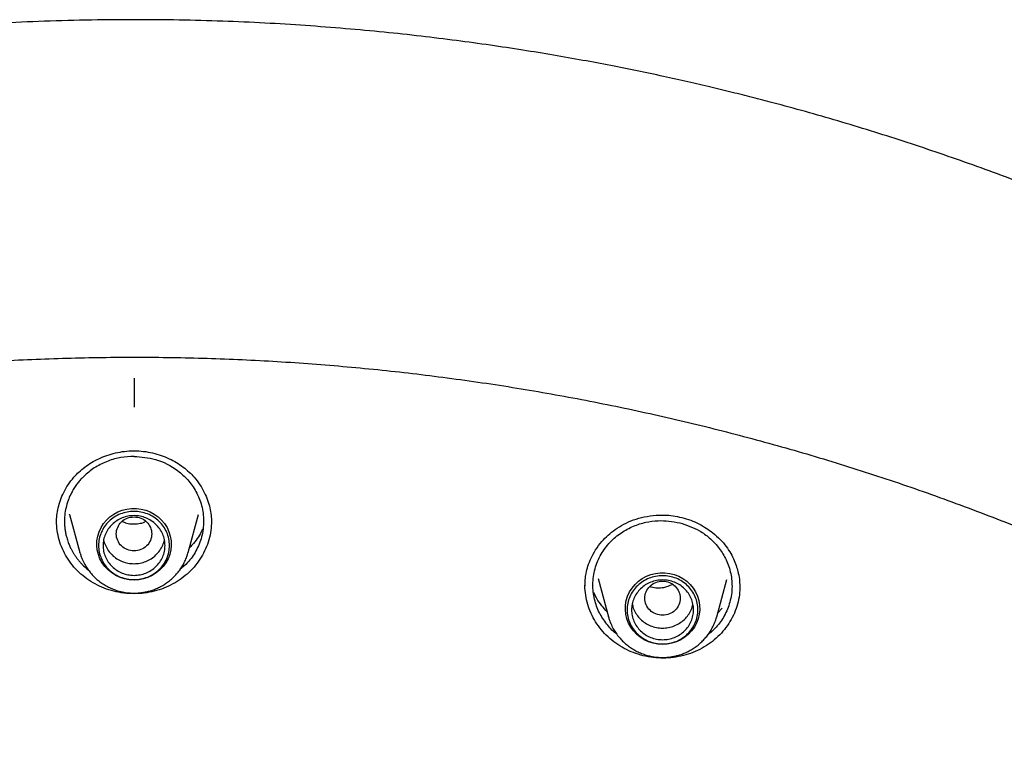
# Model space of a CAD drawing. Header units: millimetres. Extents: x 8 to 1762, y 12 to 2705.
# Tile 91 of 115: x 853 to 875, y 2340 to 2357. Entities that reach past the tile are written whole.
import ezdxf

# ---------------------------------------------------------------- set-up
doc = ezdxf.new("R2010")
doc.units = ezdxf.units.MM

msp = doc.modelspace()

# ---------------------------------------------------------------- linework, layer by layer
at = {"color": 7, "linetype": 'Continuous', "lineweight": 30}
for p, q in [((854.04, 2345.714), (854.271, 2344.86)), ((856.717, 2344.86), (856.948, 2345.714)), ((854.245, 2344.956), (854.232, 2344.968)), ((854.277, 2344.838), (854.271, 2344.86)), ((865.681, 2344.102), (865.685, 2344.178)), ((865.973, 2344.273), (866.208, 2343.407)), ((868.654, 2343.407), (868.881, 2344.248)), ((868.775, 2343.598), (868.678, 2343.496)), ((866.214, 2343.385), (866.208, 2343.407))]:
    msp.add_line(p, q, dxfattribs=at)
at = {"color": 7, "linetype": 'Continuous', "lineweight": 30, "flags": 128}
for points in [[(855.494, 2344.234), (855.386, 2344.241), (855.281, 2344.261), (855.178, 2344.294), (855.081, 2344.339), (854.991, 2344.395), (854.909, 2344.463), (854.837, 2344.539), (854.775, 2344.624), (854.725, 2344.716), (854.688, 2344.814), (854.664, 2344.915), (854.654, 2345.018), (854.657, 2345.122), (854.675, 2345.224), (854.705, 2345.324), (854.749, 2345.419), (854.805, 2345.508), (854.872, 2345.589), (854.949, 2345.661), (855.035, 2345.723), (855.129, 2345.774), (855.229, 2345.813), (855.333, 2345.839), (855.44, 2345.852), (855.548, 2345.852), (855.654, 2345.839), (855.759, 2345.813), (855.858, 2345.774), (855.952, 2345.723), (856.039, 2345.661), (856.116, 2345.589), (856.183, 2345.508), (856.239, 2345.419), (856.282, 2345.324), (856.313, 2345.224), (856.33, 2345.122), (856.334, 2345.018), (856.323, 2344.915), (856.299, 2344.814), (856.262, 2344.716), (856.212, 2344.624), (856.151, 2344.539), (856.078, 2344.463), (855.996, 2344.395), (855.906, 2344.339), (855.809, 2344.294), (855.707, 2344.261), (855.601, 2344.241), (855.494, 2344.234)], [(867.431, 2342.781), (867.323, 2342.788), (867.218, 2342.808), (867.116, 2342.84), (867.019, 2342.886), (866.928, 2342.942), (866.846, 2343.009), (866.774, 2343.086), (866.712, 2343.171), (866.662, 2343.263), (866.625, 2343.361), (866.601, 2343.462), (866.591, 2343.565), (866.594, 2343.669), (866.612, 2343.771), (866.642, 2343.871), (866.686, 2343.966), (866.742, 2344.054), (866.809, 2344.135), (866.886, 2344.208), (866.972, 2344.27), (867.066, 2344.321), (867.166, 2344.36), (867.27, 2344.386), (867.377, 2344.399), (867.485, 2344.399), (867.592, 2344.386), (867.696, 2344.36), (867.796, 2344.321), (867.889, 2344.27), (867.976, 2344.208), (868.053, 2344.135), (868.12, 2344.054), (868.176, 2343.966), (868.22, 2343.871), (868.25, 2343.771), (868.267, 2343.669), (868.271, 2343.565), (868.26, 2343.462), (868.237, 2343.361), (868.199, 2343.263), (868.15, 2343.171), (868.088, 2343.086), (868.016, 2343.009), (867.934, 2342.942), (867.843, 2342.886), (867.746, 2342.84), (867.644, 2342.808), (867.538, 2342.788), (867.431, 2342.781)]]:
    msp.add_lwpolyline(points, dxfattribs=at)
at = {"color": 7, "linetype": 'Continuous', "lineweight": 30}
for points, knots in [([(855.494, 2356.893), (855.128, 2356.891), (854.408, 2356.887), (853.348, 2356.855), (852.326, 2356.807), (851.342, 2356.743), (850.397, 2356.665), (849.507, 2356.576), (848.67, 2356.48), (847.885, 2356.379), (847.134, 2356.271), (846.418, 2356.159), (845.684, 2356.035), (844.938, 2355.898), (844.187, 2355.749), (843.488, 2355.601), (842.883, 2355.466), (842.365, 2355.344), (841.92, 2355.235), (841.49, 2355.127), (840.715, 2354.924), (839.588, 2354.609), (838.113, 2354.152), (836.634, 2353.649), (835.154, 2353.098), (833.681, 2352.501), (832.242, 2351.869), (830.842, 2351.207), (829.48, 2350.517), (828.138, 2349.789), (826.819, 2349.026), (825.523, 2348.226), (824.25, 2347.392), (822.962, 2346.493), (821.66, 2345.529), (820.351, 2344.494), (819.075, 2343.421), (817.834, 2342.31), (816.667, 2341.197), (815.569, 2340.087), (814.539, 2338.984), (813.541, 2337.854), (812.578, 2336.696), (811.648, 2335.513), (810.754, 2334.304), (809.919, 2333.106), (809.141, 2331.922), (808.416, 2330.754), (807.724, 2329.568), (807.062, 2328.363), (806.429, 2327.134), (805.872, 2325.978), (805.384, 2324.899), (804.958, 2323.901), (804.55, 2322.886), (804.161, 2321.857), (803.823, 2320.901), (803.536, 2320.036), (803.298, 2319.279), (803.083, 2318.556), (802.889, 2317.868), (802.741, 2317.314), (802.632, 2316.886), (802.555, 2316.577), (802.482, 2316.277), (802.414, 2315.985), (802.347, 2315.694), (802.279, 2315.386), (802.203, 2315.038), (802.119, 2314.642), (802.029, 2314.196), (801.934, 2313.711), (801.838, 2313.186), (801.742, 2312.635), (801.649, 2312.059), (801.559, 2311.461), (801.479, 2310.876), (801.409, 2310.318), (801.351, 2309.815), (801.303, 2309.36), (801.265, 2308.965), (801.235, 2308.627), (801.21, 2308.329), (801.191, 2308.071), (801.175, 2307.853), (801.166, 2307.721), (801.162, 2307.661)], [0, 0, 0, 0, 0.013384, 0.026313, 0.038787, 0.050806, 0.06237, 0.073479, 0.083537, 0.093191, 0.10244, 0.111285, 0.119725, 0.129707, 0.139056, 0.147774, 0.15586, 0.16177, 0.16729, 0.172639, 0.178008, 0.196652, 0.215534, 0.234655, 0.254014, 0.27354, 0.293071, 0.311822, 0.330573, 0.349325, 0.368077, 0.386831, 0.405584, 0.424337, 0.444966, 0.465594, 0.486223, 0.506853, 0.527483, 0.546238, 0.564994, 0.583751, 0.602508, 0.621265, 0.640022, 0.65878, 0.675975, 0.693171, 0.710366, 0.727562, 0.744859, 0.762365, 0.775874, 0.789505, 0.803258, 0.817133, 0.831044, 0.841536, 0.851544, 0.861068, 0.870108, 0.878663, 0.882833, 0.886877, 0.890795, 0.894588, 0.898273, 0.902212, 0.906552, 0.911791, 0.917516, 0.923728, 0.930428, 0.937615, 0.944764, 0.952337, 0.960336, 0.96692, 0.973438, 0.979326, 0.984042, 0.988248, 0.991945, 0.995135, 0.997819, 1, 1, 1, 1]), ([(909.826, 2307.661), (909.821, 2307.727), (909.811, 2307.874), (909.794, 2308.117), (909.771, 2308.407), (909.742, 2308.745), (909.707, 2309.127), (909.664, 2309.552), (909.614, 2310.018), (909.556, 2310.506), (909.484, 2311.061), (909.4, 2311.657), (909.303, 2312.284), (909.205, 2312.872), (909.108, 2313.419), (909.017, 2313.902), (908.933, 2314.324), (908.858, 2314.689), (908.787, 2315.027), (908.72, 2315.338), (908.656, 2315.623), (908.567, 2316.016), (908.443, 2316.54), (908.283, 2317.174), (908.116, 2317.805), (907.942, 2318.426), (907.751, 2319.077), (907.541, 2319.755), (907.312, 2320.461), (907.063, 2321.19), (906.725, 2322.134), (906.288, 2323.274), (905.741, 2324.591), (905.147, 2325.916), (904.504, 2327.247), (903.809, 2328.584), (903.079, 2329.894), (902.313, 2331.181), (901.508, 2332.447), (900.668, 2333.691), (899.762, 2334.952), (898.787, 2336.227), (897.74, 2337.51), (896.652, 2338.761), (895.524, 2339.979), (894.393, 2341.126), (893.263, 2342.206), (892.14, 2343.221), (890.987, 2344.204), (889.806, 2345.156), (888.598, 2346.075), (887.364, 2346.961), (886.062, 2347.842), (884.691, 2348.712), (883.248, 2349.565), (881.779, 2350.376), (880.284, 2351.141), (878.792, 2351.849), (877.306, 2352.501), (875.833, 2353.098), (874.353, 2353.649), (872.874, 2354.152), (871.399, 2354.609), (870.261, 2354.928), (869.463, 2355.135), (868.997, 2355.253), (868.511, 2355.37), (867.993, 2355.491), (867.437, 2355.615), (866.856, 2355.738), (866.25, 2355.859), (865.621, 2355.977), (864.959, 2356.094), (864.262, 2356.209), (863.531, 2356.319), (862.765, 2356.424), (861.965, 2356.522), (861.131, 2356.613), (860.262, 2356.693), (859.365, 2356.762), (858.44, 2356.819), (857.487, 2356.86), (856.501, 2356.888), (855.833, 2356.891), (855.494, 2356.893)], [0, 0, 0, 0, 0.002399, 0.005393, 0.008987, 0.013183, 0.017982, 0.023285, 0.02917, 0.03552, 0.041718, 0.050158, 0.058109, 0.065572, 0.072547, 0.079035, 0.084069, 0.088765, 0.093123, 0.097143, 0.100826, 0.104219, 0.112485, 0.121337, 0.129095, 0.137252, 0.14581, 0.154769, 0.164127, 0.173886, 0.183862, 0.201996, 0.21992, 0.237635, 0.256722, 0.275564, 0.294323, 0.313082, 0.33184, 0.350598, 0.369356, 0.389989, 0.410621, 0.431254, 0.451885, 0.472516, 0.491271, 0.510025, 0.528779, 0.547533, 0.566286, 0.585039, 0.603792, 0.624421, 0.645049, 0.665676, 0.686302, 0.706928, 0.726459, 0.745985, 0.765345, 0.784465, 0.803347, 0.821991, 0.827789, 0.833566, 0.839611, 0.84611, 0.853065, 0.860475, 0.867878, 0.875685, 0.883897, 0.892513, 0.901534, 0.910959, 0.920789, 0.931022, 0.941661, 0.952703, 0.963942, 0.975571, 0.987591, 1, 1, 1, 1]), ([(804.728, 2309.982), (804.779, 2310.202), (804.888, 2310.672), (805.07, 2311.386), (805.268, 2312.125), (805.479, 2312.861), (805.701, 2313.594), (805.935, 2314.323), (806.18, 2315.049), (806.437, 2315.771), (806.705, 2316.49), (806.985, 2317.204), (807.275, 2317.914), (807.577, 2318.62), (807.89, 2319.321), (808.214, 2320.018), (808.55, 2320.71), (808.896, 2321.397), (809.252, 2322.078), (809.62, 2322.754), (809.998, 2323.425), (810.387, 2324.09), (810.786, 2324.75), (811.196, 2325.403), (811.616, 2326.051), (812.046, 2326.692), (812.486, 2327.327), (812.937, 2327.955), (813.397, 2328.576), (813.867, 2329.191), (814.346, 2329.799), (814.835, 2330.399), (815.334, 2330.993), (815.842, 2331.579), (816.359, 2332.157), (816.885, 2332.728), (817.42, 2333.291), (817.964, 2333.846), (818.517, 2334.393), (819.078, 2334.932), (819.648, 2335.462), (820.226, 2335.984), (820.812, 2336.498), (821.407, 2337.003), (822.009, 2337.499), (822.619, 2337.986), (823.237, 2338.464), (823.862, 2338.933), (824.494, 2339.393), (825.134, 2339.844), (825.781, 2340.285), (826.434, 2340.716), (827.095, 2341.138), (827.762, 2341.55), (828.435, 2341.952), (829.115, 2342.345), (829.801, 2342.727), (830.493, 2343.099), (831.19, 2343.461), (831.894, 2343.813), (832.602, 2344.154), (833.316, 2344.485), (834.036, 2344.805), (834.76, 2345.115), (835.489, 2345.414), (836.222, 2345.703), (836.961, 2345.98), (837.703, 2346.247), (838.45, 2346.502), (839.2, 2346.747), (839.954, 2346.981), (840.712, 2347.204), (841.474, 2347.415), (842.238, 2347.615), (843.006, 2347.804), (843.776, 2347.982), (844.55, 2348.148), (845.326, 2348.303), (846.104, 2348.447), (846.884, 2348.579), (847.667, 2348.7), (848.451, 2348.809), (849.237, 2348.907), (850.024, 2348.993), (850.812, 2349.067), (851.602, 2349.13), (852.393, 2349.181), (853.184, 2349.221), (853.976, 2349.249), (854.768, 2349.266), (855.56, 2349.271), (856.353, 2349.264), (857.145, 2349.245), (857.936, 2349.215), (858.728, 2349.174), (859.518, 2349.12), (860.307, 2349.055), (861.096, 2348.979), (861.883, 2348.891), (862.668, 2348.791), (863.452, 2348.68), (864.234, 2348.558), (865.014, 2348.424), (865.792, 2348.278), (866.568, 2348.121), (867.341, 2347.953), (868.111, 2347.773), (868.878, 2347.582), (869.642, 2347.38), (870.403, 2347.167), (871.16, 2346.943), (871.914, 2346.707), (872.664, 2346.46), (873.409, 2346.203), (874.151, 2345.934), (874.889, 2345.655), (875.621, 2345.365), (876.35, 2345.064), (877.073, 2344.752), (877.791, 2344.43), (878.505, 2344.098), (879.212, 2343.755), (879.915, 2343.401), (880.611, 2343.037), (881.302, 2342.664), (881.987, 2342.28), (882.666, 2341.886), (883.338, 2341.482), (884.004, 2341.068), (884.663, 2340.645), (885.316, 2340.211), (885.961, 2339.769), (886.6, 2339.317), (887.231, 2338.855), (887.855, 2338.385), (888.471, 2337.905), (889.08, 2337.416), (889.681, 2336.919), (890.274, 2336.413), (890.859, 2335.898), (891.435, 2335.374), (892.004, 2334.842), (892.564, 2334.302), (893.115, 2333.754), (893.657, 2333.197), (894.191, 2332.633), (894.716, 2332.061), (895.231, 2331.481), (895.738, 2330.894), (896.235, 2330.299), (896.722, 2329.698), (897.2, 2329.089), (897.668, 2328.473), (898.127, 2327.85), (898.575, 2327.221), (899.014, 2326.585), (899.442, 2325.943), (899.861, 2325.295), (900.269, 2324.64), (900.666, 2323.98), (901.053, 2323.314), (901.43, 2322.642), (901.795, 2321.965), (902.15, 2321.282), (902.495, 2320.595), (902.828, 2319.902), (903.15, 2319.205), (903.461, 2318.502), (903.762, 2317.796), (904.05, 2317.085), (904.328, 2316.37), (904.594, 2315.651), (904.849, 2314.928), (905.092, 2314.202), (905.324, 2313.472), (905.545, 2312.738), (905.753, 2312.002), (905.95, 2311.262), (906.135, 2310.52), (906.257, 2310.008), (906.314, 2309.743), (906.317, 2309.727)], [0, 0, 0, 0, 0.004998, 0.010618, 0.016239, 0.021859, 0.02748, 0.0331, 0.03872, 0.044341, 0.049961, 0.055581, 0.061202, 0.066822, 0.072442, 0.078062, 0.083683, 0.089303, 0.094923, 0.100543, 0.106163, 0.111783, 0.117403, 0.123023, 0.128643, 0.134263, 0.139883, 0.145503, 0.151123, 0.156743, 0.162363, 0.167983, 0.173602, 0.179222, 0.184842, 0.190462, 0.196081, 0.201701, 0.20732, 0.21294, 0.21856, 0.224179, 0.229799, 0.235418, 0.241038, 0.246657, 0.252276, 0.257896, 0.263515, 0.269134, 0.274754, 0.280373, 0.285992, 0.291612, 0.297231, 0.30285, 0.308469, 0.314088, 0.319707, 0.325326, 0.330946, 0.336565, 0.342184, 0.347803, 0.353422, 0.359041, 0.36466, 0.370279, 0.375898, 0.381517, 0.387136, 0.392754, 0.398373, 0.403992, 0.409611, 0.41523, 0.420849, 0.426468, 0.432087, 0.437705, 0.443324, 0.448943, 0.454562, 0.460181, 0.465799, 0.471418, 0.477037, 0.482656, 0.488275, 0.493893, 0.499512, 0.505131, 0.51075, 0.516369, 0.521987, 0.527606, 0.533225, 0.538844, 0.544462, 0.550081, 0.5557, 0.561319, 0.566938, 0.572556, 0.578175, 0.583794, 0.589413, 0.595032, 0.600651, 0.60627, 0.611888, 0.617507, 0.623126, 0.628745, 0.634364, 0.639983, 0.645602, 0.651221, 0.65684, 0.662459, 0.668078, 0.673697, 0.679316, 0.684935, 0.690554, 0.696173, 0.701792, 0.707411, 0.713031, 0.71865, 0.724269, 0.729888, 0.735507, 0.741127, 0.746746, 0.752365, 0.757985, 0.763604, 0.769223, 0.774843, 0.780462, 0.786082, 0.791701, 0.797321, 0.80294, 0.80856, 0.81418, 0.819799, 0.825419, 0.831039, 0.836658, 0.842278, 0.847898, 0.853518, 0.859137, 0.864757, 0.870377, 0.875997, 0.881617, 0.887237, 0.892857, 0.898477, 0.904097, 0.909717, 0.915337, 0.920957, 0.926578, 0.932198, 0.937818, 0.943438, 0.949058, 0.954679, 0.960299, 0.965919, 0.97154, 0.97716, 0.98278, 0.988401, 0.994021, 0.999642, 1, 1, 1, 1]), ([(855.494, 2348.795), (855.494, 2348.782), (855.494, 2348.756), (855.494, 2348.696), (855.495, 2348.619), (855.495, 2348.528), (855.494, 2348.428), (855.494, 2348.327), (855.494, 2348.229), (855.494, 2348.169), (855.494, 2348.14)], [0, 0, 0, 0, 0.1161955, 0.2395431, 0.3681816, 0.4996629, 0.631193, 0.7599719, 0.8835354, 1, 1, 1, 1]), ([(853.744, 2345.536), (853.745, 2345.59), (853.749, 2345.7), (853.779, 2345.868), (853.829, 2346.041), (853.904, 2346.217), (854.005, 2346.392), (854.122, 2346.546), (854.25, 2346.678), (854.383, 2346.79), (854.534, 2346.891), (854.7, 2346.979), (854.882, 2347.053), (855.076, 2347.109), (855.282, 2347.147), (855.423, 2347.152), (855.494, 2347.154)], [0, 0, 0, 0, 0.064287, 0.132067, 0.203353, 0.278087, 0.356154, 0.437434, 0.500491, 0.565565, 0.63288, 0.702396, 0.774006, 0.847563, 0.922921, 1, 1, 1, 1]), ([(855.494, 2347.028), (855.395, 2347.023), (855.195, 2347.013), (854.901, 2346.93), (854.669, 2346.817), (854.499, 2346.7), (854.397, 2346.614), (854.317, 2346.536), (854.255, 2346.466), (854.194, 2346.388), (854.134, 2346.3), (854.073, 2346.193), (854.014, 2346.064), (853.964, 2345.91), (853.93, 2345.742), (853.921, 2345.607), (853.923, 2345.512), (853.926, 2345.462), (853.93, 2345.413), (853.936, 2345.367), (853.944, 2345.322), (853.952, 2345.279), (853.962, 2345.237), (853.979, 2345.172), (854.005, 2345.089), (854.042, 2344.999), (854.078, 2344.927), (854.111, 2344.866), (854.147, 2344.807), (854.186, 2344.75), (854.227, 2344.695), (854.27, 2344.643), (854.345, 2344.56), (854.413, 2344.502), (854.464, 2344.458)], [0, 0, 0, 0, 0.0773886, 0.1570253, 0.2389709, 0.2808829, 0.3233966, 0.3467666, 0.3721239, 0.3994718, 0.4288139, 0.4601538, 0.5021378, 0.5472562, 0.5955177, 0.6469313, 0.6615317, 0.6756869, 0.6893965, 0.7026601, 0.7154775, 0.7278482, 0.7397719, 0.7512484, 0.7843942, 0.8131132, 0.8325773, 0.8518737, 0.8710025, 0.8899633, 0.908756, 0.9273805, 0.9458367, 1, 1, 1, 1]), ([(855.494, 2347.154), (855.565, 2347.152), (855.706, 2347.147), (855.911, 2347.109), (856.106, 2347.053), (856.287, 2346.979), (856.454, 2346.891), (856.604, 2346.79), (856.738, 2346.678), (856.866, 2346.546), (856.983, 2346.392), (857.083, 2346.217), (857.158, 2346.041), (857.209, 2345.868), (857.239, 2345.7), (857.242, 2345.59), (857.244, 2345.536)], [0, 0, 0, 0, 0.077079, 0.152437, 0.225994, 0.297604, 0.36712, 0.434435, 0.499509, 0.562566, 0.643846, 0.721913, 0.796647, 0.867933, 0.935713, 1, 1, 1, 1]), ([(855.494, 2347.028), (855.657, 2347.015), (856.012, 2346.985), (856.426, 2346.768), (856.719, 2346.5), (856.907, 2346.232), (857.035, 2345.914), (857.081, 2345.563), (857.035, 2345.212), (856.905, 2344.894), (856.735, 2344.642), (856.591, 2344.52), (856.531, 2344.469)], [0, 0, 0, 0, 0.1285583, 0.2790792, 0.3630878, 0.4527749, 0.5481852, 0.6493654, 0.7506235, 0.8462356, 0.9361636, 1, 1, 1, 1]), ([(854.04, 2345.714), (854.039, 2345.715), (854.039, 2345.717), (854.038, 2345.72), (854.038, 2345.72)], [0, 0, 0, 0, 0.645134, 1, 1, 1, 1]), ([(855.494, 2345.663), (855.442, 2345.657), (855.337, 2345.645), (855.203, 2345.557), (855.115, 2345.429), (855.083, 2345.277), (855.115, 2345.126), (855.203, 2344.998), (855.337, 2344.913), (855.494, 2344.882), (855.651, 2344.913), (855.784, 2344.998), (855.872, 2345.126), (855.905, 2345.277), (855.872, 2345.429), (855.784, 2345.557), (855.651, 2345.645), (855.546, 2345.657), (855.494, 2345.663)], [0, 0, 0, 0, 0.0625, 0.125, 0.1875, 0.25, 0.3125, 0.375, 0.4375, 0.5, 0.5625, 0.625, 0.6875, 0.75, 0.8125, 0.875, 0.9375, 1, 1, 1, 1]), ([(865.679, 2344.113), (865.681, 2344.155), (865.683, 2344.246), (865.704, 2344.393), (865.745, 2344.557), (865.815, 2344.735), (865.919, 2344.924), (866.049, 2345.097), (866.199, 2345.251), (866.363, 2345.383), (866.555, 2345.501), (866.775, 2345.598), (867.021, 2345.667), (867.258, 2345.701), (867.476, 2345.704), (867.67, 2345.69), (867.8, 2345.662), (867.865, 2345.648)], [0, 0, 0, 0, 0.043913, 0.094865, 0.152833, 0.217988, 0.290445, 0.370185, 0.43473, 0.503262, 0.575797, 0.6523, 0.732823, 0.817482, 0.876311, 0.937105, 1, 1, 1, 1]), ([(867.865, 2345.648), (867.933, 2345.629), (868.067, 2345.591), (868.251, 2345.507), (868.418, 2345.411), (868.581, 2345.294), (868.733, 2345.155), (868.869, 2344.997), (868.973, 2344.838), (869.051, 2344.682), (869.105, 2344.533), (869.147, 2344.376), (869.172, 2344.22), (869.174, 2344.112), (869.176, 2344.066)], [0, 0, 0, 0, 0.091381, 0.179122, 0.263164, 0.343376, 0.444125, 0.537677, 0.624086, 0.704016, 0.777596, 0.844713, 0.933023, 1, 1, 1, 1]), ([(855.494, 2343.925), (855.417, 2343.928), (855.263, 2343.933), (855.037, 2343.978), (854.819, 2344.047), (854.614, 2344.142), (854.423, 2344.262), (854.249, 2344.404), (854.098, 2344.567), (853.972, 2344.746), (853.871, 2344.939), (853.799, 2345.141), (853.752, 2345.35), (853.746, 2345.492), (853.744, 2345.563)], [0, 0, 0, 0, 0.084076, 0.167484, 0.250567, 0.333611, 0.416892, 0.500718, 0.584591, 0.667981, 0.751111, 0.834128, 0.917157, 1, 1, 1, 1]), ([(855.222, 2345.559), (855.257, 2345.546), (855.334, 2345.515), (855.464, 2345.497), (855.601, 2345.508), (855.705, 2345.527), (855.752, 2345.556), (855.76, 2345.561)], [0, 0, 0, 0, 0.2034552, 0.4499843, 0.6962531, 0.949254, 1, 1, 1, 1]), ([(857.244, 2345.563), (857.241, 2345.492), (857.235, 2345.35), (857.189, 2345.141), (857.116, 2344.939), (857.016, 2344.746), (856.889, 2344.567), (856.738, 2344.404), (856.565, 2344.262), (856.374, 2344.142), (856.168, 2344.047), (855.951, 2343.978), (855.725, 2343.933), (855.571, 2343.928), (855.494, 2343.925)], [0, 0, 0, 0, 0.082843, 0.165872, 0.248889, 0.332019, 0.415409, 0.499282, 0.583108, 0.666389, 0.749433, 0.832516, 0.915924, 1, 1, 1, 1]), ([(866.395, 2343.015), (866.386, 2343.021), (866.298, 2343.084), (866.159, 2343.243), (865.991, 2343.498), (865.881, 2343.803), (865.842, 2344.141), (865.891, 2344.491), (866.028, 2344.818), (866.236, 2345.095), (866.488, 2345.308), (866.764, 2345.457), (867.047, 2345.545), (867.401, 2345.596), (867.656, 2345.555), (867.818, 2345.528)], [0, 0, 0, 0, 0.007651, 0.078587, 0.154607, 0.235687, 0.3218, 0.412911, 0.503938, 0.589856, 0.670708, 0.746535, 0.817375, 0.883267, 1, 1, 1, 1]), ([(867.818, 2345.528), (867.973, 2345.476), (868.216, 2345.395), (868.498, 2345.188), (868.699, 2344.981), (868.864, 2344.723), (868.975, 2344.419), (869.007, 2344.141), (868.99, 2343.909), (868.943, 2343.683), (868.837, 2343.426), (868.664, 2343.175), (868.518, 2343.05), (868.453, 2342.995)], [0, 0, 0, 0, 0.142531, 0.223242, 0.310165, 0.40335, 0.502842, 0.608693, 0.664118, 0.72116, 0.825337, 0.922799, 1, 1, 1, 1]), ([(857.042, 2345.386), (857.032, 2345.364), (857, 2345.291), (856.923, 2345.171), (856.834, 2345.05), (856.767, 2344.985), (856.745, 2344.963)], [0, 0, 0, 0, 0.144765, 0.481885, 0.828519, 1, 1, 1, 1]), ([(854.807, 2345.146), (854.807, 2345.146), (854.812, 2345.102), (854.845, 2345.018), (854.907, 2344.9), (854.996, 2344.797), (855.102, 2344.713), (855.224, 2344.651), (855.356, 2344.61), (855.448, 2344.605), (855.494, 2344.603)], [0, 0, 0, 0, 0.000201, 0.14303, 0.285858, 0.428687, 0.571515, 0.714343, 0.857172, 1, 1, 1, 1]), ([(855.494, 2344.603), (855.54, 2344.605), (855.631, 2344.61), (855.763, 2344.651), (855.885, 2344.713), (855.992, 2344.797), (856.08, 2344.9), (856.143, 2345.018), (856.176, 2345.102), (856.18, 2345.146), (856.18, 2345.146)], [0, 0, 0, 0, 0.142828, 0.285657, 0.428485, 0.571313, 0.714142, 0.85697, 0.999799, 1, 1, 1, 1]), ([(854.278, 2344.838), (854.286, 2344.812), (854.305, 2344.746), (854.35, 2344.644), (854.409, 2344.536), (854.477, 2344.438), (854.55, 2344.349), (854.632, 2344.268), (854.721, 2344.194), (854.816, 2344.13), (854.915, 2344.074), (855.018, 2344.028), (855.121, 2343.992), (855.215, 2343.968), (855.299, 2343.953), (855.389, 2343.942), (855.454, 2343.94), (855.494, 2343.939)], [0, 0, 0, 0, 0.049643, 0.127826, 0.207124, 0.27832, 0.349498, 0.420611, 0.491594, 0.562334, 0.632628, 0.702066, 0.769668, 0.832337, 0.881535, 0.925988, 1, 1, 1, 1]), ([(855.494, 2343.939), (855.536, 2343.94), (855.595, 2343.942), (855.682, 2343.952), (855.756, 2343.965), (855.844, 2343.986), (855.934, 2344.015), (856.027, 2344.053), (856.119, 2344.099), (856.21, 2344.154), (856.297, 2344.218), (856.38, 2344.291), (856.457, 2344.372), (856.528, 2344.46), (856.59, 2344.555), (856.644, 2344.657), (856.688, 2344.761), (856.708, 2344.832), (856.718, 2344.866)], [0, 0, 0, 0, 0.0757087, 0.1067733, 0.1583285, 0.2120176, 0.2697457, 0.3301403, 0.3926487, 0.4568324, 0.5223824, 0.589074, 0.6567432, 0.7252705, 0.7945704, 0.8645845, 0.9352763, 1, 1, 1, 1]), ([(866.992, 2342.525), (866.918, 2342.546), (866.771, 2342.589), (866.563, 2342.686), (866.371, 2342.805), (866.197, 2342.947), (866.044, 2343.108), (865.915, 2343.286), (865.813, 2343.479), (865.737, 2343.682), (865.693, 2343.892), (865.674, 2344.041), (865.679, 2344.119), (865.68, 2344.126)], [0, 0, 0, 0, 0.100051, 0.199394, 0.298342, 0.397112, 0.495895, 0.594913, 0.693971, 0.792846, 0.891682, 0.990544, 1, 1, 1, 1]), ([(869.176, 2344.095), (869.174, 2344.03), (869.17, 2343.894), (869.128, 2343.69), (869.057, 2343.487), (868.958, 2343.295), (868.834, 2343.117), (868.685, 2342.955), (868.515, 2342.812), (868.325, 2342.691), (868.119, 2342.594), (867.902, 2342.524), (867.678, 2342.481), (867.449, 2342.467), (867.218, 2342.478), (867.068, 2342.509), (866.992, 2342.525)], [0, 0, 0, 0, 0.065024, 0.136959, 0.208833, 0.280463, 0.352031, 0.423692, 0.495616, 0.568034, 0.640443, 0.712347, 0.784015, 0.855678, 0.927579, 1, 1, 1, 1]), ([(867.431, 2344.21), (867.379, 2344.204), (867.274, 2344.192), (867.14, 2344.103), (867.052, 2343.976), (867.02, 2343.824), (867.052, 2343.673), (867.14, 2343.544), (867.274, 2343.46), (867.431, 2343.428), (867.588, 2343.46), (867.721, 2343.544), (867.809, 2343.673), (867.842, 2343.824), (867.809, 2343.976), (867.721, 2344.103), (867.588, 2344.192), (867.483, 2344.204), (867.431, 2344.21)], [0, 0, 0, 0, 0.0625, 0.125, 0.1875, 0.25, 0.3125, 0.375, 0.4375, 0.5, 0.5625, 0.625, 0.6875, 0.75, 0.8125, 0.875, 0.9375, 1, 1, 1, 1]), ([(867.144, 2344.091), (867.156, 2344.087), (867.21, 2344.066), (867.317, 2344.056), (867.482, 2344.062), (867.589, 2344.108), (867.653, 2344.136)], [0, 0, 0, 0, 0.070746, 0.333656, 0.60136, 1, 1, 1, 1]), ([(866.179, 2343.515), (866.137, 2343.561), (866.051, 2343.656), (865.949, 2343.805), (865.899, 2343.909), (865.877, 2343.956)], [0, 0, 0, 0, 0.341682, 0.704115, 1, 1, 1, 1]), ([(866.746, 2343.698), (866.753, 2343.665), (866.769, 2343.589), (866.825, 2343.479), (866.906, 2343.371), (867.008, 2343.282), (867.126, 2343.211), (867.213, 2343.184), (867.257, 2343.171)], [0, 0, 0, 0, 0.131247, 0.304997, 0.478748, 0.652499, 0.826249, 1, 1, 1, 1]), ([(867.257, 2343.171), (867.302, 2343.162), (867.392, 2343.145), (867.53, 2343.152), (867.664, 2343.184), (867.79, 2343.24), (867.901, 2343.319), (867.995, 2343.417), (868.065, 2343.531), (868.106, 2343.627), (868.114, 2343.685), (868.116, 2343.699)], [0, 0, 0, 0, 0.120151, 0.240303, 0.360454, 0.480605, 0.600756, 0.720908, 0.841059, 0.96121, 1, 1, 1, 1]), ([(867.431, 2342.486), (867.473, 2342.487), (867.532, 2342.488), (867.619, 2342.499), (867.693, 2342.512), (867.781, 2342.533), (867.872, 2342.562), (867.964, 2342.6), (868.056, 2342.646), (868.147, 2342.701), (868.234, 2342.765), (868.317, 2342.838), (868.394, 2342.918), (868.465, 2343.007), (868.527, 2343.102), (868.581, 2343.204), (868.625, 2343.308), (868.646, 2343.379), (868.655, 2343.413)], [0, 0, 0, 0, 0.075709, 0.106773, 0.158329, 0.212018, 0.269746, 0.33014, 0.392649, 0.456832, 0.522382, 0.589074, 0.656743, 0.72527, 0.79457, 0.864584, 0.935276, 1, 1, 1, 1]), ([(866.215, 2343.385), (866.223, 2343.359), (866.242, 2343.293), (866.287, 2343.191), (866.346, 2343.083), (866.414, 2342.984), (866.488, 2342.896), (866.569, 2342.815), (866.658, 2342.741), (866.753, 2342.676), (866.852, 2342.621), (866.955, 2342.575), (867.058, 2342.539), (867.152, 2342.515), (867.236, 2342.5), (867.326, 2342.489), (867.391, 2342.487), (867.431, 2342.486)], [0, 0, 0, 0, 0.049643, 0.127826, 0.207124, 0.27832, 0.349498, 0.420611, 0.491594, 0.562334, 0.632628, 0.702066, 0.769668, 0.832337, 0.881535, 0.925988, 1, 1, 1, 1])]:
    msp.add_open_spline(points, degree=3, knots=knots, dxfattribs=at)
for points in [[(856.294, 2345.015), (856.291, 2344.964), (856.285, 2344.863), (856.237, 2344.718), (856.163, 2344.584), (856.063, 2344.466), (855.941, 2344.37), (855.802, 2344.298), (855.651, 2344.254), (855.494, 2344.239), (855.337, 2344.254), (855.186, 2344.298), (855.046, 2344.37), (854.924, 2344.466), (854.824, 2344.584), (854.75, 2344.718), (854.704, 2344.863), (854.689, 2345.015), (854.704, 2345.166), (854.75, 2345.312), (854.824, 2345.446), (854.924, 2345.563), (855.046, 2345.66), (855.186, 2345.731), (855.337, 2345.776), (855.494, 2345.79), (855.651, 2345.776), (855.802, 2345.731), (855.941, 2345.66), (856.063, 2345.563), (856.163, 2345.446), (856.237, 2345.312), (856.285, 2345.166), (856.291, 2345.065), (856.294, 2345.015)], [(855.494, 2344.34), (855.448, 2344.343), (855.356, 2344.348), (855.224, 2344.388), (855.102, 2344.45), (854.996, 2344.535), (854.908, 2344.637), (854.843, 2344.755), (854.803, 2344.882), (854.789, 2345.015), (854.803, 2345.147), (854.843, 2345.274), (854.908, 2345.392), (854.996, 2345.495), (855.102, 2345.579), (855.224, 2345.642), (855.356, 2345.68), (855.494, 2345.694), (855.631, 2345.68), (855.763, 2345.642), (855.885, 2345.579), (855.992, 2345.495), (856.08, 2345.392), (856.145, 2345.274), (856.185, 2345.147), (856.198, 2345.015), (856.185, 2344.882), (856.145, 2344.755), (856.08, 2344.637), (855.992, 2344.535), (855.885, 2344.45), (855.763, 2344.388), (855.631, 2344.348), (855.54, 2344.343), (855.494, 2344.34)], [(868.231, 2343.561), (868.228, 2343.511), (868.222, 2343.41), (868.174, 2343.265), (868.1, 2343.13), (868, 2343.013), (867.878, 2342.916), (867.739, 2342.845), (867.588, 2342.8), (867.431, 2342.786), (867.274, 2342.8), (867.123, 2342.845), (866.984, 2342.916), (866.862, 2343.013), (866.761, 2343.13), (866.687, 2343.265), (866.641, 2343.41), (866.626, 2343.561), (866.641, 2343.713), (866.687, 2343.858), (866.761, 2343.993), (866.862, 2344.11), (866.984, 2344.207), (867.123, 2344.278), (867.274, 2344.322), (867.431, 2344.337), (867.588, 2344.322), (867.739, 2344.278), (867.878, 2344.207), (868, 2344.11), (868.1, 2343.993), (868.174, 2343.858), (868.222, 2343.713), (868.228, 2343.612), (868.231, 2343.561)], [(867.431, 2342.887), (867.385, 2342.889), (867.293, 2342.894), (867.161, 2342.935), (867.039, 2342.997), (866.933, 2343.081), (866.845, 2343.184), (866.78, 2343.302), (866.74, 2343.429), (866.726, 2343.561), (866.74, 2343.694), (866.78, 2343.821), (866.845, 2343.939), (866.933, 2344.042), (867.039, 2344.126), (867.161, 2344.189), (867.293, 2344.227), (867.431, 2344.24), (867.568, 2344.227), (867.701, 2344.189), (867.822, 2344.126), (867.929, 2344.042), (868.017, 2343.939), (868.082, 2343.821), (868.122, 2343.694), (868.135, 2343.561), (868.122, 2343.429), (868.082, 2343.302), (868.017, 2343.184), (867.929, 2343.081), (867.822, 2342.997), (867.701, 2342.935), (867.568, 2342.894), (867.477, 2342.889), (867.431, 2342.887)]]:
    msp.add_open_spline(points, degree=3, dxfattribs=at)

doc.saveas('drawing.dxf')
